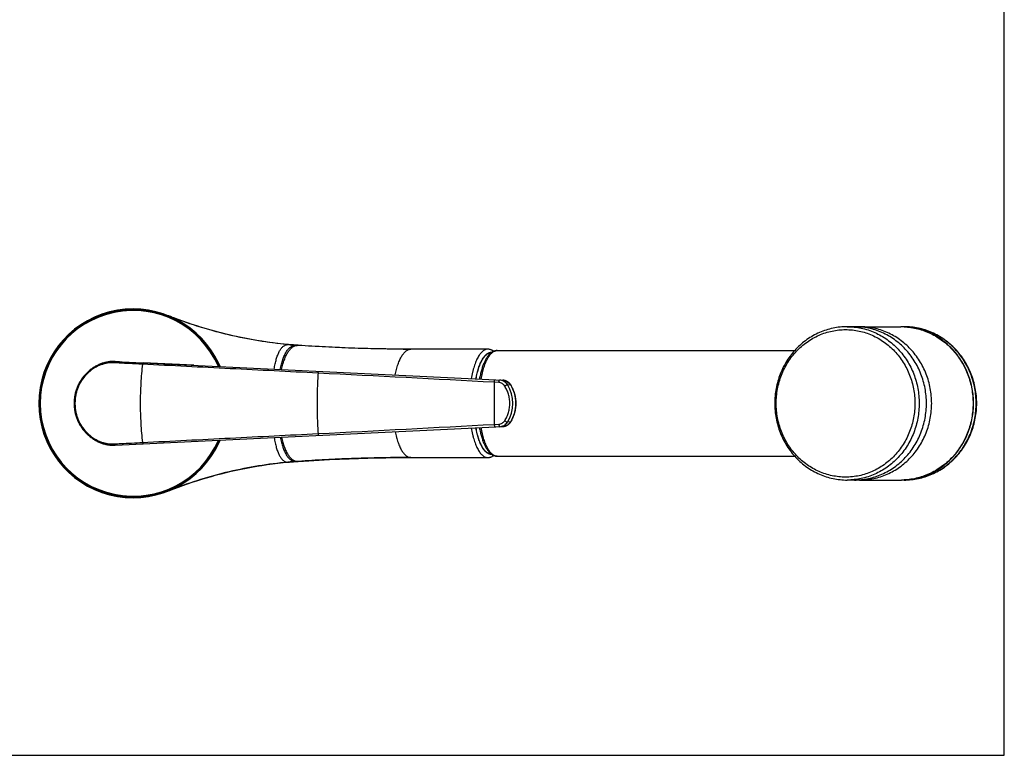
# Model space of a CAD drawing. Header units: millimetres. Extents: x 0 to 559, y 0 to 432.
# Tile 6 of 7: x 270 to 559, y 0 to 216. Entities that reach past the tile are written whole.
import ezdxf

# ---------------------------------------------------------------- set-up
doc = ezdxf.new("R2010")
doc.units = ezdxf.units.MM
doc.header["$LTSCALE"] = 30.734
doc.layers.get('0').update_dxf_attribs({"linetype": 'CONTINUOUS'})

msp = doc.modelspace()

# ---------------------------------------------------------------- linework, layer by layer
at = {"color": 7, "linetype": 'CONTINUOUS'}
for p, q in [((558.8, 0), (558.8, 431.8)), ((313.6, 128.95), (313.41, 129.02)), ((313.64, 128.93), (313.6, 128.95)), ((313.8, 128.87), (313.73, 128.89)), ((314.11, 128.74), (313.8, 128.87)), ((314.62, 128.54), (314.11, 128.74)), ((514.8, 125.79), (512.68, 125.79)), ((516.34, 125.79), (528.48, 125.79)), ((529.4, 125.79), (528.62, 125.79)), ((351.24, 120.35), (351.04, 120.36)), ((351.54, 120.33), (351.24, 120.35)), ((354.73, 120.12), (351.54, 120.33)), ((407.2, 119.19), (384.65, 119.19)), ((409.98, 118.79), (497.29, 118.79)), ((297.86, 115.58), (411.59, 110.1)), ((299.14, 115.52), (297.86, 115.58)), ((408.16, 118.1), (408.14, 118.1)), ((320.92, 114.47), (306.09, 115.19)), ((320.95, 114.47), (320.94, 114.47)), ((320.96, 114.47), (320.95, 114.47)), ((320.97, 114.47), (320.96, 114.47)), ((320.98, 114.47), (320.97, 114.47)), ((320.98, 114.47), (320.97, 114.47)), ((320.99, 114.47), (320.98, 114.47)), ((320.99, 114.47), (320.98, 114.47)), ((320.98, 114.47), (320.98, 114.47)), ((297.86, 91), (411.59, 96.49)), ((413.88, 97.8), (413.92, 97.86)), ((320.94, 92.12), (320.95, 92.12)), ((320.95, 92.12), (320.96, 92.12)), ((320.96, 92.12), (320.97, 92.12)), ((320.98, 92.12), (320.97, 92.12)), ((320.97, 92.12), (320.98, 92.12)), ((320.99, 92.12), (320.98, 92.12)), ((320.98, 92.12), (320.98, 92.12)), ((320.98, 92.12), (320.99, 92.12)), ((384.65, 87.39), (407.2, 87.39)), ((408.16, 88.48), (408.14, 88.48)), ((409.98, 87.79), (497.29, 87.79)), ((347.18, 85.89), (348.75, 86.04)), ((350.63, 86.19), (351.13, 86.23)), ((351.13, 86.23), (351.44, 86.25)), ((351.44, 86.25), (351.62, 86.27)), ((314.32, 77.93), (314.62, 78.04)), ((514.8, 80.79), (512.68, 80.79)), ((516.34, 80.79), (528.48, 80.79)), ((529.4, 80.79), (528.62, 80.79)), ((313.59, 77.64), (313.41, 77.57)), ((313.6, 77.64), (313.64, 77.66)), ((313.64, 77.66), (313.64, 77.66)), ((313.83, 77.73), (313.85, 77.74)), ((313.85, 77.74), (313.87, 77.75)), ((313.87, 77.75), (313.89, 77.76)), ((313.89, 77.76), (313.93, 77.77)), ((313.93, 77.77), (313.97, 77.79)), ((313.97, 77.79), (314.01, 77.81)), ((314.01, 77.81), (314.32, 77.93)), ((0, 0), (558.8, 0))]:
    msp.add_line(p, q, dxfattribs=at)
at = {"color": 9, "linetype": 'CONTINUOUS'}
for p, q in [((348.74, 120.54), (348.57, 120.56)), ((350.87, 120.37), (351.04, 120.36)), ((351.45, 120.33), (351.62, 120.32)), ((351.62, 120.32), (351.45, 120.33)), ((327.21, 116.6), (327.38, 116.7)), ((410.46, 109.39), (409.11, 109.47)), ((412.98, 108.8), (413.88, 108.74)), ((409.11, 97.12), (410.46, 97.19)), ((413.88, 97.85), (412.98, 97.79)), ((327.21, 89.99), (327.38, 89.89)), ((348.74, 86.05), (348.57, 86.03)), ((350.87, 86.22), (351.04, 86.22)), ((351.45, 86.26), (351.62, 86.27)), ((351.62, 86.27), (351.45, 86.26))]:
    msp.add_line(p, q, dxfattribs=at)
at = {"color": 7, "linetype": 'CONTINUOUS'}
for points in [[(348.75, 120.55), (347.18, 120.7), (345.61, 120.87), (344.04, 121.07), (342.49, 121.27), (340.95, 121.5), (339.41, 121.75), (337.89, 122.01), (336.37, 122.29), (334.87, 122.59), (333.37, 122.91), (331.89, 123.24), (330.42, 123.59), (328.96, 123.95), (327.51, 124.33), (326.07, 124.73), (324.65, 125.13), (323.24, 125.56), (321.84, 126), (320.46, 126.45), (319.09, 126.91), (317.73, 127.39), (316.39, 127.87), (315.06, 128.37), (314.62, 128.54)], [(351.04, 120.36), (350.63, 120.39), (350.22, 120.43), (349.82, 120.46), (349.44, 120.49), (349.08, 120.52), (348.75, 120.55)], [(384.65, 119.19), (382.26, 119.2), (379.8, 119.22), (377.28, 119.25), (374.69, 119.3), (372.04, 119.36), (369.32, 119.44), (366.54, 119.54), (363.69, 119.65), (360.77, 119.79), (357.78, 119.94), (354.73, 120.12)], [(408.98, 118.59), (408.9, 118.64), (408.77, 118.73), (408.63, 118.81), (408.49, 118.88), (408.36, 118.95), (408.22, 119), (408.09, 119.05), (407.95, 119.09), (407.82, 119.12), (407.68, 119.15), (407.55, 119.17), (407.41, 119.19), (407.28, 119.19), (407.2, 119.19)], [(297.86, 115.58), (297.62, 115.59), (297.37, 115.6), (297.11, 115.59), (296.86, 115.58), (296.61, 115.56), (296.35, 115.54), (296.1, 115.51), (295.85, 115.48), (295.59, 115.43), (295.34, 115.38), (295.09, 115.33), (294.84, 115.27), (294.59, 115.2), (294.34, 115.13), (294.09, 115.05), (293.84, 114.96), (293.6, 114.87), (293.35, 114.77), (293.11, 114.66), (292.87, 114.55), (292.63, 114.44), (292.39, 114.32), (292.15, 114.19), (291.92, 114.05), (291.69, 113.91), (291.46, 113.77), (291.23, 113.62), (291.01, 113.46), (290.79, 113.29), (290.57, 113.13), (290.35, 112.95), (290.14, 112.77), (289.93, 112.59), (289.73, 112.4), (289.53, 112.2), (289.33, 112), (289.13, 111.8), (288.94, 111.59), (288.76, 111.37), (288.58, 111.15), (288.4, 110.93), (288.23, 110.7), (288.06, 110.47), (287.9, 110.23), (287.75, 109.99), (287.6, 109.75), (287.45, 109.5), (287.31, 109.25), (287.18, 109), (287.05, 108.74), (286.93, 108.48), (286.82, 108.22), (286.71, 107.95), (286.6, 107.69), (286.51, 107.42), (286.41, 107.15), (286.33, 106.87), (286.25, 106.6), (286.18, 106.32), (286.11, 106.04), (286.06, 105.76), (286, 105.48), (285.96, 105.2), (285.92, 104.94)], [(413.92, 108.73), (413.88, 108.79), (413.83, 108.87), (413.77, 108.95), (413.71, 109.02), (413.65, 109.1), (413.58, 109.17), (413.52, 109.24), (413.45, 109.3), (413.38, 109.37), (413.31, 109.43), (413.23, 109.49), (413.15, 109.55), (413.08, 109.6), (413, 109.66), (412.92, 109.71), (412.83, 109.75), (412.75, 109.8), (412.66, 109.84), (412.58, 109.88), (412.49, 109.91), (412.4, 109.95), (412.31, 109.97), (412.22, 110), (412.13, 110.03), (412.04, 110.05), (411.94, 110.06), (411.85, 110.08), (411.76, 110.09), (411.66, 110.1), (411.59, 110.1)], [(413.92, 97.86), (414.04, 98.06), (414.17, 98.27), (414.29, 98.49), (414.4, 98.71), (414.51, 98.93), (414.61, 99.16), (414.71, 99.39), (414.8, 99.62), (414.89, 99.86), (414.97, 100.09), (415.04, 100.33), (415.11, 100.57), (415.17, 100.81), (415.23, 101.06), (415.28, 101.3), (415.33, 101.55), (415.37, 101.8), (415.4, 102.04), (415.43, 102.29), (415.45, 102.54), (415.46, 102.79), (415.47, 103.04), (415.48, 103.29), (415.47, 103.54), (415.46, 103.8), (415.45, 104.05), (415.43, 104.3), (415.4, 104.54), (415.37, 104.79), (415.33, 105.04), (415.28, 105.29), (415.23, 105.53), (415.17, 105.78), (415.11, 106.02), (415.04, 106.26), (414.97, 106.5), (414.89, 106.73), (414.8, 106.97), (414.71, 107.2), (414.61, 107.43), (414.51, 107.65), (414.4, 107.88), (414.28, 108.1), (414.16, 108.32), (414.04, 108.53), (413.92, 108.73)], [(285.92, 104.94), (285.89, 104.68), (285.86, 104.41), (285.84, 104.13), (285.83, 103.85), (285.82, 103.57), (285.81, 103.29), (285.82, 103.02), (285.83, 102.74), (285.84, 102.46), (285.86, 102.18), (285.89, 101.91), (285.92, 101.65)], [(285.92, 101.65), (285.96, 101.39), (286, 101.11), (286.05, 100.83), (286.11, 100.55), (286.18, 100.27), (286.25, 99.99), (286.33, 99.72), (286.41, 99.44), (286.5, 99.17), (286.6, 98.9), (286.71, 98.63), (286.81, 98.37), (286.93, 98.11), (287.05, 97.85), (287.18, 97.59), (287.31, 97.34), (287.45, 97.09), (287.6, 96.84), (287.75, 96.6), (287.9, 96.36), (288.06, 96.12), (288.23, 95.89), (288.4, 95.66), (288.58, 95.44), (288.76, 95.22), (288.94, 95), (289.13, 94.79), (289.33, 94.59), (289.52, 94.39), (289.73, 94.19), (289.93, 94), (290.14, 93.82), (290.35, 93.64), (290.57, 93.46), (290.79, 93.29), (291.01, 93.13), (291.23, 92.97), (291.46, 92.82), (291.69, 92.68), (291.92, 92.54), (292.15, 92.4), (292.39, 92.27), (292.63, 92.15), (292.87, 92.03), (293.11, 91.92), (293.35, 91.82), (293.6, 91.72), (293.84, 91.63), (294.09, 91.54), (294.34, 91.46), (294.59, 91.39), (294.84, 91.32), (295.09, 91.26), (295.34, 91.2), (295.59, 91.15), (295.84, 91.11), (296.1, 91.08), (296.35, 91.05), (296.6, 91.02), (296.86, 91.01), (297.11, 91), (297.37, 90.99), (297.62, 91), (297.86, 91)], [(411.59, 96.49), (411.66, 96.49), (411.76, 96.5), (411.85, 96.51), (411.94, 96.52), (412.04, 96.54), (412.13, 96.56), (412.22, 96.59), (412.31, 96.61), (412.4, 96.64), (412.49, 96.68), (412.58, 96.71), (412.66, 96.75), (412.75, 96.79), (412.83, 96.84), (412.92, 96.88), (413, 96.93), (413.08, 96.98), (413.16, 97.04), (413.23, 97.1), (413.31, 97.16), (413.38, 97.22), (413.45, 97.28), (413.52, 97.35), (413.58, 97.42), (413.65, 97.49), (413.71, 97.57), (413.77, 97.64), (413.83, 97.72), (413.88, 97.8)], [(351.62, 86.27), (354.73, 86.47), (357.78, 86.65), (360.77, 86.8), (363.69, 86.94), (366.54, 87.05), (369.32, 87.15), (372.04, 87.23), (374.69, 87.29), (377.28, 87.34), (379.8, 87.37), (382.26, 87.39), (384.65, 87.39)], [(407.2, 87.39), (407.28, 87.39), (407.41, 87.4), (407.55, 87.42), (407.68, 87.44), (407.82, 87.46), (407.95, 87.5), (408.09, 87.54), (408.22, 87.59), (408.36, 87.64), (408.49, 87.71), (408.63, 87.78), (408.77, 87.86), (408.9, 87.94), (408.98, 88)], [(314.62, 78.04), (315.09, 78.22), (316.42, 78.73), (317.77, 79.21), (319.12, 79.69), (320.49, 80.15), (321.88, 80.6), (323.28, 81.04), (324.69, 81.46), (326.11, 81.87), (327.54, 82.27), (328.99, 82.64), (330.45, 83.01), (331.92, 83.35), (333.4, 83.69), (334.89, 84), (336.39, 84.3), (337.9, 84.58), (339.42, 84.84), (340.96, 85.09), (342.5, 85.31), (344.05, 85.52), (345.61, 85.71), (347.18, 85.89)], [(348.75, 86.04), (349.08, 86.07), (349.44, 86.1), (349.82, 86.13), (350.22, 86.16), (350.63, 86.19)], [(313.72, 77.69), (313.8, 77.72), (313.81, 77.73)], [(313.81, 77.73), (313.82, 77.73), (313.83, 77.73)]]:
    msp.add_lwpolyline(points, dxfattribs=at)
for centre, radius, start, end in [((303.14, 103.29), 27.7, 28.9432, 331.0568), ((303.14, 103.29), 27.5, 23.1658, 336.8342), ((516.34, 105.92), 19.87, 90.0002, 92.2044), ((528.48, 105.92), 19.87, 89.6055, 90), ((528.62, 105.9), 19.89, 90, 90.1944), ((528.48, 105.92), 19.87, 87.358, 89.6053), ((410.69, 114.92), 4.07, 128.674, 129.0764), ((410.69, 91.66), 4.06, 230.9841, 231.3257), ((516.34, 100.67), 19.87, 267.791, 269.9998), ((528.48, 100.66), 19.87, 270, 270.3945), ((528.62, 100.69), 19.89, 269.7919, 270), ((528.48, 100.67), 19.87, 270.3947, 272.6419)]:
    msp.add_arc(centre, radius, start, end, dxfattribs=at)
at = {"color": 9, "linetype": 'CONTINUOUS'}
for centre, radius, start, end in [((303.14, 103.29), 27.37, 23.2907, 336.7093), ((303.14, 103.29), 27.26, 23.4071, 336.5929), ((528.62, 105.92), 19.87, 87.7511, 89.9998), ((348.56, 118.49), 2.07, 84.8266, 89.6182), ((359.97, 244.92), 124.88, 264.8422, 265.8208), ((360.17, 247.73), 127.7, 265.8248, 266.086), ((384.65, 615.72), 496.53, 269.7428, 270.0002), ((298.26, 100.55), 33.3, 24.0119, 29.0135), ((-775.41, -22054.64), 22195.74, 86.940836, 87.074433), ((411.46, 107.34), 2.77, 85.3361, 87.2403), ((411.46, 107.34), 2.77, 84.6754, 85.3364), ((411.46, 107.33), 2.77, 82.757, 84.6754), ((4533.99, 103.29), 4124.88, 179.91426, 180.08574), ((404.37, 103.29), 10.21, 327.3741, 32.6259), ((405.41, 103.42), 10, 31.9174, 32.1114), ((298.79, 103.29), 12.72, 172.766, 187.234), ((-775.4, 22261), 22195.51, 272.925566, 273.059164), ((411.46, 99.25), 2.77, 272.7597, 274.6802), ((411.46, 99.25), 2.77, 274.6799, 275.329), ((411.46, 99.25), 2.77, 275.329, 277.2454), ((405.41, 103.17), 10, 327.8886, 328.0825), ((298.26, 106.04), 33.3, 330.9865, 335.9881), ((384.65, -409.13), 496.53, 89.9998, 90.2572), ((348.56, 88.1), 2.07, 270.3818, 275.1734), ((359.97, -38.33), 124.88, 94.1792, 95.1578), ((360.17, -41.14), 127.7, 93.914, 94.1752), ((528.62, 100.67), 19.87, 270.0002, 272.2489)]:
    msp.add_arc(centre, radius, start, end, dxfattribs=at)
for points, knots in [([(348.57, 120.56), (345.67, 120.82), (339.89, 121.56), (331.31, 123.27), (322.86, 125.57), (317.35, 127.49), (314.62, 128.54)], [0, 0, 0, 0, 0.249738, 0.499447, 0.749427, 1, 1, 1, 1]), ([(512.21, 81.64), (511.55, 81.64), (510.22, 81.71), (508.24, 82.03), (506.3, 82.54), (504.41, 83.26), (502.6, 84.17), (500.89, 85.27), (499.28, 86.54), (497.8, 87.97), (496.46, 89.54), (495.27, 91.25), (494.24, 93.08), (493.39, 95), (492.71, 97), (492.23, 99.07), (491.94, 101.17), (491.84, 103.29), (491.94, 105.42), (492.23, 107.52), (492.71, 109.59), (493.39, 111.59), (494.24, 113.51), (495.27, 115.34), (496.46, 117.05), (497.8, 118.62), (499.28, 120.05), (500.89, 121.32), (502.6, 122.42), (504.41, 123.33), (506.3, 124.04), (508.24, 124.56), (510.22, 124.87), (511.55, 124.94), (512.21, 124.94)], [0, 0, 0, 0, 0.030276, 0.06059, 0.090979, 0.121477, 0.152113, 0.182909, 0.213883, 0.245046, 0.276398, 0.307936, 0.339648, 0.371516, 0.403515, 0.435617, 0.467791, 0.5, 0.532209, 0.564383, 0.596485, 0.628484, 0.660352, 0.692064, 0.723602, 0.754954, 0.786117, 0.817091, 0.847887, 0.878523, 0.909021, 0.93941, 0.969724, 1, 1, 1, 1]), ([(512.21, 124.94), (512.88, 124.94), (514.21, 124.87), (516.19, 124.56), (518.13, 124.04), (520.02, 123.33), (521.82, 122.42), (523.54, 121.32), (525.15, 120.05), (526.63, 118.62), (527.97, 117.05), (529.16, 115.34), (530.19, 113.51), (531.04, 111.59), (531.71, 109.59), (532.2, 107.52), (532.49, 105.42), (532.59, 103.29), (532.49, 101.17), (532.2, 99.07), (531.71, 97), (531.04, 95), (530.19, 93.08), (529.16, 91.25), (527.97, 89.54), (526.63, 87.97), (525.15, 86.54), (523.54, 85.27), (521.82, 84.17), (520.02, 83.26), (518.13, 82.54), (516.19, 82.03), (514.21, 81.71), (512.88, 81.64), (512.21, 81.64)], [0, 0, 0, 0, 0.030276, 0.06059, 0.090979, 0.121477, 0.152113, 0.182909, 0.213883, 0.245046, 0.276398, 0.307936, 0.339648, 0.371516, 0.403515, 0.435617, 0.467791, 0.5, 0.532209, 0.564383, 0.596485, 0.628484, 0.660352, 0.692064, 0.723602, 0.754954, 0.786117, 0.817091, 0.847887, 0.878523, 0.909021, 0.93941, 0.969724, 1, 1, 1, 1]), ([(512.68, 125.79), (513.37, 125.79), (514.75, 125.72), (516.81, 125.4), (518.83, 124.86), (520.79, 124.11), (522.66, 123.17), (524.45, 122.03), (526.12, 120.71), (527.66, 119.22), (529.05, 117.59), (530.29, 115.81), (531.36, 113.91), (532.24, 111.91), (532.94, 109.83), (533.45, 107.69), (533.75, 105.5), (533.85, 103.29), (533.75, 101.09), (533.45, 98.9), (532.94, 96.76), (532.24, 94.67), (531.36, 92.68), (530.29, 90.78), (529.05, 89), (527.66, 87.36), (526.12, 85.88), (524.45, 84.56), (522.66, 83.42), (520.79, 82.48), (518.83, 81.73), (516.81, 81.19), (514.75, 80.87), (513.37, 80.79), (512.68, 80.79)], [0, 0, 0, 0, 0.030276, 0.06059, 0.090979, 0.121477, 0.152113, 0.182909, 0.213883, 0.245046, 0.276398, 0.307936, 0.339648, 0.371516, 0.403515, 0.435617, 0.467791, 0.5, 0.532209, 0.564383, 0.596485, 0.628484, 0.660352, 0.692064, 0.723602, 0.754954, 0.786117, 0.817091, 0.847887, 0.878523, 0.909021, 0.93941, 0.969724, 1, 1, 1, 1]), ([(529.4, 80.79), (530.09, 80.79), (531.48, 80.87), (533.54, 81.19), (535.55, 81.73), (537.51, 82.48), (539.39, 83.42), (541.17, 84.56), (542.84, 85.88), (544.38, 87.36), (545.78, 89), (547.01, 90.78), (548.08, 92.68), (548.97, 94.67), (549.67, 96.76), (550.17, 98.9), (550.48, 101.09), (550.58, 103.29), (550.48, 105.5), (550.17, 107.69), (549.67, 109.83), (548.97, 111.91), (548.08, 113.91), (547.01, 115.81), (545.78, 117.59), (544.38, 119.22), (542.84, 120.71), (541.17, 122.03), (539.39, 123.17), (537.51, 124.11), (535.55, 124.86), (533.54, 125.4), (531.48, 125.72), (530.09, 125.79), (529.4, 125.79)], [0, 0, 0, 0, 0.030276, 0.06059, 0.090979, 0.121477, 0.152113, 0.182909, 0.213883, 0.245046, 0.276398, 0.307936, 0.339648, 0.371516, 0.403515, 0.435617, 0.467791, 0.5, 0.532209, 0.564383, 0.596485, 0.628484, 0.660352, 0.692064, 0.723602, 0.754954, 0.786117, 0.817091, 0.847887, 0.878523, 0.909021, 0.93941, 0.969724, 1, 1, 1, 1]), ([(529.4, 80.81), (530.08, 80.84), (531.43, 80.96), (533.42, 81.35), (535.38, 81.94), (537.27, 82.72), (539.08, 83.7), (540.79, 84.85), (542.4, 86.18), (543.87, 87.66), (545.21, 89.29), (546.39, 91.04), (547.41, 92.91), (548.26, 94.87), (548.93, 96.9), (549.41, 99), (549.7, 101.14), (549.8, 103.29), (549.7, 105.45), (549.41, 107.59), (548.93, 109.68), (548.26, 111.72), (547.41, 113.68), (546.39, 115.55), (545.21, 117.3), (543.87, 118.93), (542.4, 120.41), (540.79, 121.73), (539.08, 122.89), (537.27, 123.86), (535.38, 124.65), (533.42, 125.24), (531.43, 125.63), (530.08, 125.75), (529.4, 125.78)], [0, 0, 0, 0, 0.030263, 0.060576, 0.090973, 0.121485, 0.152139, 0.182955, 0.213947, 0.245124, 0.276486, 0.308028, 0.339737, 0.371596, 0.403581, 0.435664, 0.467815, 0.5, 0.532185, 0.564336, 0.596419, 0.628404, 0.660263, 0.691972, 0.723514, 0.754876, 0.786053, 0.817045, 0.847861, 0.878515, 0.909027, 0.939424, 0.969737, 1, 1, 1, 1]), ([(344.54, 113.33), (344.62, 113.85), (344.76, 114.6), (344.98, 115.56), (345.21, 116.42), (345.47, 117.23), (345.77, 117.97), (346, 118.46), (346.25, 118.92), (346.52, 119.32), (346.8, 119.68), (347.11, 119.98), (347.44, 120.23), (347.79, 120.42), (348.17, 120.53), (348.44, 120.56), (348.57, 120.56)], [0, 0, 0, 0, 0.176636, 0.25837, 0.335927, 0.478911, 0.544591, 0.606507, 0.664745, 0.719468, 0.770901, 0.819373, 0.86546, 0.910017, 0.954285, 1, 1, 1, 1]), ([(346.29, 113.25), (346.4, 113.76), (346.62, 114.73), (347.02, 116.09), (347.42, 117.12), (347.77, 117.84), (348.04, 118.33), (348.33, 118.77), (348.64, 119.17), (348.96, 119.52), (349.3, 119.81), (349.66, 120.05), (350.04, 120.23), (350.45, 120.34), (350.73, 120.37), (350.87, 120.37)], [0, 0, 0, 0, 0.173236, 0.330114, 0.471502, 0.536678, 0.598319, 0.65656, 0.711611, 0.763731, 0.813267, 0.860757, 0.906947, 0.952882, 1, 1, 1, 1]), ([(346.73, 113.23), (346.84, 113.74), (347.07, 114.71), (347.5, 116.07), (347.91, 117.09), (348.28, 117.82), (348.56, 118.3), (348.86, 118.74), (349.17, 119.14), (349.5, 119.48), (349.85, 119.77), (350.22, 120.01), (350.61, 120.19), (351.02, 120.3), (351.31, 120.33), (351.45, 120.33)], [0, 0, 0, 0, 0.172425, 0.328758, 0.469811, 0.534896, 0.596502, 0.654774, 0.709928, 0.762227, 0.812019, 0.859825, 0.906362, 0.952631, 1, 1, 1, 1]), ([(382.42, 119.2), (379.89, 119.21), (374.84, 119.27), (368.52, 119.45), (363.43, 119.65), (358.21, 119.9), (354.27, 120.14), (351.62, 120.32)], [0, 0, 0, 0, 0.24612, 0.491532, 0.615523, 0.741189, 1, 1, 1, 1]), ([(380.02, 111.62), (380.14, 112.18), (380.39, 113.24), (380.78, 114.51), (381.13, 115.44), (381.4, 116.06), (381.69, 116.64), (381.98, 117.16), (382.29, 117.63), (382.61, 118.04), (382.93, 118.39), (383.27, 118.68), (383.6, 118.91), (383.95, 119.07), (384.3, 119.17), (384.53, 119.19), (384.65, 119.19)], [0, 0, 0, 0, 0.181078, 0.34749, 0.424591, 0.497404, 0.56582, 0.629764, 0.689204, 0.744175, 0.794828, 0.841492, 0.884629, 0.92486, 0.962989, 1, 1, 1, 1]), ([(407.2, 119.19), (407.08, 119.19), (406.82, 119.17), (406.45, 119.05), (406.08, 118.86), (405.71, 118.6), (405.36, 118.26), (405.01, 117.86), (404.68, 117.39), (404.35, 116.85), (404.04, 116.25), (403.75, 115.59), (403.47, 114.87), (403.21, 114.1), (402.96, 113.27), (402.66, 112.09), (402.47, 111.17), (402.36, 110.55)], [0, 0, 0, 0, 0.035691, 0.072624, 0.111877, 0.154306, 0.200555, 0.251089, 0.306195, 0.365965, 0.430393, 0.499411, 0.572905, 0.650731, 0.732662, 0.818401, 1, 1, 1, 1]), ([(405.27, 110.41), (405.37, 111.01), (405.55, 111.9), (405.85, 113.05), (406.09, 113.85), (406.34, 114.6), (406.61, 115.3), (406.9, 115.94), (407.2, 116.52), (407.52, 117.04), (407.84, 117.5), (408.18, 117.89), (408.53, 118.22), (408.88, 118.47), (409.24, 118.66), (409.61, 118.77), (409.85, 118.79), (409.98, 118.79)], [0, 0, 0, 0, 0.181599, 0.267299, 0.349186, 0.426994, 0.500495, 0.569509, 0.633908, 0.693632, 0.748706, 0.799258, 0.845549, 0.888014, 0.927293, 0.964259, 1, 1, 1, 1]), ([(297.51, 115.2), (297.53, 115.25), (297.57, 115.35), (297.64, 115.47), (297.71, 115.53), (297.75, 115.56), (297.81, 115.58), (297.84, 115.58), (297.86, 115.58)], [0, 0, 0, 0, 0.319411, 0.591253, 0.708157, 0.813308, 0.909233, 1, 1, 1, 1]), ([(408.27, 118.19), (408.15, 118.2), (407.92, 118.19), (407.56, 118.11), (407.22, 117.96), (406.87, 117.74), (406.54, 117.45), (406.21, 117.1), (405.9, 116.68), (405.59, 116.2), (405.3, 115.67), (405.02, 115.07), (404.75, 114.43), (404.5, 113.73), (404.26, 112.98), (403.97, 111.9), (403.79, 111.06), (403.68, 110.48)], [0, 0, 0, 0, 0.036391, 0.073598, 0.112784, 0.154906, 0.200697, 0.250696, 0.305268, 0.364569, 0.428623, 0.497387, 0.570765, 0.648627, 0.730783, 0.816947, 1, 1, 1, 1]), ([(297.51, 115.2), (297.19, 115.21), (296.55, 115.21), (295.58, 115.11), (294.61, 114.9), (293.32, 114.49), (291.76, 113.73), (290.06, 112.46), (288.6, 110.89), (287.61, 109.37), (286.99, 108.06), (286.62, 107.03), (286.34, 105.98), (286.21, 105.26), (286.16, 104.9)], [0, 0, 0, 0, 0.057233, 0.115288, 0.174283, 0.23427, 0.356955, 0.48278, 0.61072, 0.739882, 0.804789, 0.8698, 0.93488, 1, 1, 1, 1]), ([(305.88, 114.77), (305.16, 114.81), (302.37, 114.95), (299.58, 115.09), (297.51, 115.2)], [0, 0, 0, 0, 0.258499, 1, 1, 1, 1]), ([(305.88, 114.77), (305.78, 113.86), (305.59, 112), (305.39, 109.16), (305.26, 106.25), (305.22, 103.29), (305.26, 100.34), (305.39, 97.43), (305.59, 94.59), (305.78, 92.73), (305.88, 91.82)], [0, 0, 0, 0, 0.119549, 0.243746, 0.371082, 0.5, 0.628918, 0.756254, 0.880451, 1, 1, 1, 1]), ([(305.88, 114.77), (305.89, 114.8), (305.9, 114.86), (305.92, 114.94), (305.95, 115.01), (305.97, 115.07), (306, 115.12), (306.03, 115.16), (306.06, 115.18), (306.08, 115.19), (306.09, 115.19)], [0, 0, 0, 0, 0.189845, 0.364476, 0.521068, 0.65738, 0.772037, 0.865013, 0.938703, 1, 1, 1, 1]), ([(357.43, 112.17), (348.83, 112.6), (331.65, 113.47), (314.47, 114.33), (305.88, 114.77)], [0, 0, 0, 0, 0.500403, 1, 1, 1, 1]), ([(357.43, 112.17), (357.44, 112.21), (357.45, 112.28), (357.47, 112.38), (357.49, 112.47), (357.52, 112.55), (357.55, 112.62), (357.57, 112.66), (357.6, 112.68), (357.61, 112.69), (357.63, 112.7), (357.64, 112.7), (357.65, 112.7)], [0, 0, 0, 0, 0.189017, 0.365294, 0.524786, 0.664078, 0.780664, 0.873452, 0.911334, 0.944217, 0.973204, 1, 1, 1, 1]), ([(357.43, 112.17), (357.32, 110.71), (357.17, 107.75), (357.09, 103.29), (357.17, 98.84), (357.32, 95.88), (357.43, 94.42)], [0, 0, 0, 0, 0.247503, 0.5, 0.752497, 1, 1, 1, 1]), ([(409.11, 109.47), (409.12, 109.52), (409.12, 109.61), (409.14, 109.75), (409.16, 109.88), (409.19, 109.99), (409.23, 110.08), (409.26, 110.14), (409.29, 110.18), (409.31, 110.2), (409.33, 110.21), (409.34, 110.21), (409.35, 110.21)], [0, 0, 0, 0, 0.181017, 0.355723, 0.517896, 0.66194, 0.783265, 0.87886, 0.91688, 0.948851, 0.97588, 1, 1, 1, 1]), ([(410.46, 109.39), (410.46, 109.44), (410.47, 109.54), (410.49, 109.68), (410.51, 109.81), (410.54, 109.92), (410.57, 110.02), (410.61, 110.08), (410.63, 110.12), (410.65, 110.13), (410.67, 110.14), (410.69, 110.15), (410.69, 110.15)], [0, 0, 0, 0, 0.18075, 0.355412, 0.517691, 0.661912, 0.783412, 0.879107, 0.917127, 0.949057, 0.975998, 1, 1, 1, 1]), ([(412.98, 108.8), (412.85, 108.99), (412.56, 109.36), (412, 109.78), (411.37, 110.06), (410.92, 110.13), (410.69, 110.15)], [0, 0, 0, 0, 0.253058, 0.503835, 0.752566, 1, 1, 1, 1]), ([(411.81, 110.08), (412.02, 110.06), (412.43, 109.96), (413, 109.67), (413.5, 109.26), (413.76, 108.92), (413.88, 108.74)], [0, 0, 0, 0, 0.247346, 0.496161, 0.746986, 1, 1, 1, 1]), ([(412.19, 108.38), (412.09, 108.53), (411.87, 108.8), (411.45, 109.11), (410.97, 109.33), (410.63, 109.39), (410.46, 109.39)], [0, 0, 0, 0, 0.252864, 0.503635, 0.752465, 1, 1, 1, 1]), ([(412.19, 108.38), (412.26, 108.43), (412.38, 108.51), (412.54, 108.6), (412.66, 108.67), (412.76, 108.72), (412.85, 108.76), (412.91, 108.78), (412.95, 108.8), (412.97, 108.8), (412.98, 108.8)], [0, 0, 0, 0, 0.319826, 0.47524, 0.620042, 0.748998, 0.857527, 0.941952, 0.974343, 1, 1, 1, 1]), ([(412.19, 98.21), (412.43, 98.58), (412.86, 99.37), (413.33, 100.63), (413.62, 101.95), (413.72, 103.29), (413.62, 104.64), (413.33, 105.96), (412.86, 107.22), (412.43, 108), (412.19, 108.38)], [0, 0, 0, 0, 0.124524, 0.249468, 0.374672, 0.5, 0.625328, 0.750532, 0.875476, 1, 1, 1, 1]), ([(413.92, 108.73), (413.92, 108.73), (413.92, 108.73), (413.9, 108.74), (413.89, 108.74), (413.88, 108.74), (413.88, 108.74)], [0, 0, 0, 0, 0.183603, 0.399488, 0.668224, 1, 1, 1, 1]), ([(413.89, 108.71), (414.14, 108.31), (414.59, 107.47), (415.07, 106.12), (415.37, 104.72), (415.47, 103.29), (415.37, 101.86), (415.07, 100.46), (414.59, 99.12), (414.14, 98.28), (413.89, 97.88)], [0, 0, 0, 0, 0.124455, 0.249355, 0.374588, 0.5, 0.625412, 0.750645, 0.875545, 1, 1, 1, 1]), ([(286.16, 104.9), (286.15, 104.9), (286.11, 104.9), (286.06, 104.91), (286.02, 104.92), (285.99, 104.92), (285.96, 104.93), (285.95, 104.93), (285.94, 104.93), (285.93, 104.93), (285.92, 104.94), (285.92, 104.94), (285.92, 104.94), (285.92, 104.94)], [0, 0, 0, 0, 0.223221, 0.421898, 0.593867, 0.737249, 0.850492, 0.895419, 0.932386, 0.961307, 0.982128, 0.994877, 1, 1, 1, 1]), ([(286.16, 101.69), (286.15, 101.69), (286.11, 101.68), (286.06, 101.68), (286.02, 101.67), (285.99, 101.66), (285.96, 101.66), (285.95, 101.66), (285.94, 101.65), (285.93, 101.65), (285.92, 101.65), (285.92, 101.65), (285.92, 101.65), (285.92, 101.65)], [0, 0, 0, 0, 0.223223, 0.4219, 0.59387, 0.737252, 0.850494, 0.895421, 0.932388, 0.961309, 0.98213, 0.994878, 1, 1, 1, 1]), ([(286.16, 101.69), (286.21, 101.33), (286.34, 100.61), (286.62, 99.56), (286.99, 98.53), (287.61, 97.22), (288.6, 95.7), (290.06, 94.13), (291.76, 92.86), (293.32, 92.1), (294.61, 91.69), (295.58, 91.48), (296.55, 91.38), (297.19, 91.38), (297.51, 91.39)], [0, 0, 0, 0, 0.06512, 0.1302, 0.195211, 0.260118, 0.38928, 0.51722, 0.643045, 0.76573, 0.825717, 0.884712, 0.942767, 1, 1, 1, 1]), ([(402.36, 96.04), (402.47, 95.41), (402.66, 94.5), (402.96, 93.31), (403.21, 92.49), (403.47, 91.72), (403.75, 91), (404.04, 90.34), (404.35, 89.74), (404.68, 89.2), (405.01, 88.73), (405.36, 88.32), (405.71, 87.99), (406.08, 87.73), (406.45, 87.54), (406.82, 87.42), (407.08, 87.39), (407.2, 87.39)], [0, 0, 0, 0, 0.181599, 0.267338, 0.349269, 0.427095, 0.500589, 0.569607, 0.634035, 0.693805, 0.748911, 0.799445, 0.845694, 0.888123, 0.927376, 0.964309, 1, 1, 1, 1]), ([(403.68, 96.1), (403.79, 95.53), (403.97, 94.69), (404.26, 93.61), (404.5, 92.86), (404.75, 92.16), (405.02, 91.51), (405.3, 90.92), (405.59, 90.38), (405.9, 89.91), (406.21, 89.49), (406.54, 89.14), (406.87, 88.85), (407.22, 88.63), (407.56, 88.48), (407.92, 88.4), (408.15, 88.39), (408.27, 88.4)], [0, 0, 0, 0, 0.183052, 0.269215, 0.351371, 0.429232, 0.502611, 0.571374, 0.635429, 0.69473, 0.749303, 0.799302, 0.845093, 0.887216, 0.926403, 0.96361, 1, 1, 1, 1]), ([(409.98, 87.79), (409.85, 87.79), (409.61, 87.82), (409.24, 87.93), (408.88, 88.12), (408.53, 88.37), (408.18, 88.7), (407.84, 89.09), (407.52, 89.54), (407.2, 90.07), (406.9, 90.65), (406.61, 91.29), (406.34, 91.99), (406.09, 92.74), (405.85, 93.54), (405.55, 94.68), (405.37, 95.57), (405.27, 96.18)], [0, 0, 0, 0, 0.035741, 0.072706, 0.111985, 0.15445, 0.200742, 0.251294, 0.306367, 0.366092, 0.430491, 0.499505, 0.573006, 0.650814, 0.732701, 0.818401, 1, 1, 1, 1]), ([(409.11, 97.12), (409.12, 97.07), (409.12, 96.98), (409.14, 96.84), (409.16, 96.71), (409.19, 96.6), (409.23, 96.5), (409.26, 96.44), (409.29, 96.41), (409.31, 96.39), (409.33, 96.38), (409.34, 96.38), (409.35, 96.38)], [0, 0, 0, 0, 0.181017, 0.355724, 0.517897, 0.661941, 0.783266, 0.878861, 0.91688, 0.948852, 0.97588, 1, 1, 1, 1]), ([(410.46, 97.19), (410.63, 97.2), (410.97, 97.26), (411.45, 97.47), (411.87, 97.79), (412.09, 98.06), (412.19, 98.21)], [0, 0, 0, 0, 0.247535, 0.496365, 0.747136, 1, 1, 1, 1]), ([(410.46, 97.19), (410.46, 97.14), (410.47, 97.05), (410.49, 96.91), (410.51, 96.78), (410.54, 96.66), (410.57, 96.57), (410.61, 96.51), (410.63, 96.47), (410.65, 96.45), (410.67, 96.44), (410.69, 96.44), (410.69, 96.44)], [0, 0, 0, 0, 0.180753, 0.355417, 0.517695, 0.661915, 0.783413, 0.879107, 0.917126, 0.949056, 0.975998, 1, 1, 1, 1]), ([(410.69, 96.44), (410.92, 96.45), (411.37, 96.53), (412, 96.81), (412.56, 97.23), (412.85, 97.59), (412.98, 97.79)], [0, 0, 0, 0, 0.247434, 0.496165, 0.746942, 1, 1, 1, 1]), ([(413.88, 97.85), (413.76, 97.67), (413.5, 97.33), (413, 96.92), (412.43, 96.63), (412.02, 96.53), (411.81, 96.5)], [0, 0, 0, 0, 0.253014, 0.503838, 0.752654, 1, 1, 1, 1]), ([(412.19, 98.21), (412.26, 98.16), (412.38, 98.08), (412.54, 97.98), (412.66, 97.92), (412.76, 97.87), (412.85, 97.83), (412.91, 97.8), (412.95, 97.79), (412.97, 97.79), (412.98, 97.79)], [0, 0, 0, 0, 0.319823, 0.475237, 0.620039, 0.748996, 0.857526, 0.941952, 0.974342, 1, 1, 1, 1]), ([(413.92, 97.86), (413.92, 97.86), (413.92, 97.85), (413.9, 97.85), (413.89, 97.85), (413.88, 97.85), (413.88, 97.85)], [0, 0, 0, 0, 0.183603, 0.399488, 0.668224, 1, 1, 1, 1]), ([(305.88, 91.82), (314.47, 92.26), (331.65, 93.12), (348.83, 93.98), (357.43, 94.42)], [0, 0, 0, 0, 0.499597, 1, 1, 1, 1]), ([(344.54, 93.25), (344.62, 92.74), (344.76, 91.99), (344.98, 91.02), (345.21, 90.16), (345.47, 89.36), (345.77, 88.62), (346, 88.12), (346.25, 87.67), (346.52, 87.27), (346.8, 86.91), (347.11, 86.61), (347.44, 86.36), (347.79, 86.17), (348.17, 86.05), (348.44, 86.03), (348.57, 86.03)], [0, 0, 0, 0, 0.176636, 0.258371, 0.335928, 0.478912, 0.544591, 0.606508, 0.664746, 0.719469, 0.770902, 0.819374, 0.86546, 0.910017, 0.954285, 1, 1, 1, 1]), ([(346.29, 93.34), (346.4, 92.83), (346.62, 91.86), (347.02, 90.49), (347.42, 89.47), (347.77, 88.74), (348.04, 88.26), (348.33, 87.81), (348.64, 87.42), (348.96, 87.07), (349.3, 86.78), (349.66, 86.54), (350.04, 86.36), (350.45, 86.24), (350.73, 86.22), (350.87, 86.22)], [0, 0, 0, 0, 0.173236, 0.330115, 0.471502, 0.536678, 0.598319, 0.656561, 0.711611, 0.763731, 0.813268, 0.860758, 0.906947, 0.952882, 1, 1, 1, 1]), ([(346.73, 93.36), (346.84, 92.85), (347.07, 91.88), (347.5, 90.52), (347.91, 89.49), (348.28, 88.77), (348.56, 88.28), (348.86, 87.84), (349.17, 87.45), (349.5, 87.11), (349.85, 86.81), (350.22, 86.58), (350.61, 86.4), (351.02, 86.29), (351.31, 86.26), (351.45, 86.26)], [0, 0, 0, 0, 0.172426, 0.328759, 0.469812, 0.534897, 0.596503, 0.654775, 0.709929, 0.762228, 0.812019, 0.859825, 0.906362, 0.952631, 1, 1, 1, 1]), ([(357.43, 94.42), (357.44, 94.38), (357.45, 94.31), (357.47, 94.21), (357.49, 94.11), (357.52, 94.03), (357.55, 93.97), (357.57, 93.93), (357.6, 93.91), (357.61, 93.89), (357.63, 93.89), (357.64, 93.89), (357.65, 93.89)], [0, 0, 0, 0, 0.189017, 0.365294, 0.524786, 0.664078, 0.780664, 0.873452, 0.911334, 0.944217, 0.973204, 1, 1, 1, 1]), ([(380.02, 94.96), (380.14, 94.41), (380.39, 93.35), (380.78, 92.08), (381.13, 91.15), (381.4, 90.52), (381.69, 89.95), (381.98, 89.42), (382.29, 88.96), (382.61, 88.55), (382.93, 88.2), (383.27, 87.91), (383.6, 87.68), (383.95, 87.52), (384.3, 87.42), (384.53, 87.39), (384.65, 87.39)], [0, 0, 0, 0, 0.181078, 0.34749, 0.424591, 0.497404, 0.56582, 0.629764, 0.689204, 0.744175, 0.794829, 0.841492, 0.884629, 0.92486, 0.962989, 1, 1, 1, 1]), ([(297.51, 91.39), (298.19, 91.43), (300.98, 91.57), (303.77, 91.71), (305.88, 91.82)], [0, 0, 0, 0, 0.240665, 1, 1, 1, 1]), ([(297.51, 91.39), (297.53, 91.34), (297.57, 91.23), (297.64, 91.12), (297.71, 91.06), (297.75, 91.03), (297.81, 91.01), (297.84, 91), (297.86, 91)], [0, 0, 0, 0, 0.319411, 0.591253, 0.708157, 0.813308, 0.909233, 1, 1, 1, 1]), ([(305.88, 91.82), (305.89, 91.79), (305.9, 91.73), (305.92, 91.65), (305.95, 91.58), (305.97, 91.51), (306, 91.46), (306.03, 91.43), (306.06, 91.41), (306.08, 91.4), (306.09, 91.4)], [0, 0, 0, 0, 0.189845, 0.364477, 0.521068, 0.65738, 0.772038, 0.865013, 0.938703, 1, 1, 1, 1]), ([(382.42, 87.39), (379.89, 87.38), (374.84, 87.32), (368.52, 87.14), (363.43, 86.94), (358.21, 86.69), (354.27, 86.45), (351.62, 86.27)], [0, 0, 0, 0, 0.24612, 0.491532, 0.615523, 0.741189, 1, 1, 1, 1]), ([(348.57, 86.03), (345.67, 85.76), (339.89, 85.03), (331.31, 83.32), (322.86, 81.02), (317.35, 79.1), (314.62, 78.04)], [0, 0, 0, 0, 0.249738, 0.499447, 0.749427, 1, 1, 1, 1])]:
    msp.add_open_spline(points, degree=3, knots=knots, dxfattribs=at)
at = {"color": 7, "linetype": 'CONTINUOUS'}
for points, knots in [([(512.68, 125.79), (511.98, 125.79), (510.59, 125.72), (508.52, 125.39), (506.49, 124.85), (504.52, 124.11), (502.63, 123.16), (500.84, 122.02), (499.16, 120.7), (497.62, 119.21), (496.22, 117.57), (494.98, 115.79), (493.91, 113.9), (493.02, 111.9), (492.32, 109.82), (491.82, 107.68), (491.51, 105.5), (491.41, 103.29), (491.51, 101.09), (491.82, 98.91), (492.32, 96.77), (493.02, 94.69), (493.91, 92.69), (494.98, 90.8), (496.22, 89.02), (497.62, 87.38), (499.16, 85.89), (500.84, 84.57), (502.63, 83.43), (504.52, 82.48), (506.49, 81.73), (508.52, 81.19), (510.59, 80.87), (511.98, 80.79), (512.68, 80.79)], [0, 0, 0, 0, 0.030412, 0.060857, 0.091365, 0.121966, 0.152685, 0.183541, 0.21455, 0.24572, 0.277055, 0.308551, 0.340198, 0.371981, 0.403879, 0.435867, 0.467918, 0.5, 0.532082, 0.564133, 0.596121, 0.628019, 0.659802, 0.691449, 0.722945, 0.75428, 0.785451, 0.816459, 0.847315, 0.878034, 0.908635, 0.939143, 0.969588, 1, 1, 1, 1]), ([(514.8, 80.79), (515.5, 80.79), (516.88, 80.87), (518.94, 81.19), (520.95, 81.73), (522.91, 82.48), (524.79, 83.42), (526.57, 84.56), (528.24, 85.88), (529.78, 87.36), (531.18, 89), (532.42, 90.78), (533.48, 92.68), (534.37, 94.67), (535.07, 96.76), (535.57, 98.9), (535.88, 101.09), (535.98, 103.29), (535.88, 105.5), (535.57, 107.69), (535.07, 109.83), (534.37, 111.91), (533.48, 113.91), (532.42, 115.81), (531.18, 117.59), (529.78, 119.22), (528.24, 120.71), (526.57, 122.03), (524.79, 123.17), (522.91, 124.11), (520.95, 124.86), (518.94, 125.4), (516.88, 125.72), (515.5, 125.79), (514.8, 125.79)], [0, 0, 0, 0, 0.030276, 0.06059, 0.090979, 0.121477, 0.152113, 0.182909, 0.213883, 0.245046, 0.276398, 0.307936, 0.339648, 0.371516, 0.403515, 0.435617, 0.467791, 0.5, 0.532209, 0.564383, 0.596485, 0.628484, 0.660352, 0.692064, 0.723602, 0.754954, 0.786117, 0.817091, 0.847887, 0.878523, 0.909021, 0.93941, 0.969724, 1, 1, 1, 1]), ([(516.34, 80.79), (517.03, 80.79), (518.42, 80.87), (520.48, 81.19), (522.49, 81.73), (524.45, 82.48), (526.33, 83.42), (528.11, 84.56), (529.78, 85.88), (531.32, 87.36), (532.72, 89), (533.95, 90.78), (535.02, 92.68), (535.91, 94.67), (536.61, 96.76), (537.11, 98.9), (537.42, 101.09), (537.52, 103.29), (537.42, 105.5), (537.11, 107.69), (536.61, 109.83), (535.91, 111.91), (535.02, 113.91), (533.95, 115.81), (532.72, 117.59), (531.32, 119.22), (529.78, 120.71), (528.11, 122.03), (526.33, 123.17), (524.45, 124.11), (522.49, 124.86), (520.48, 125.4), (518.42, 125.72), (517.03, 125.79), (516.34, 125.79)], [0, 0, 0, 0, 0.030276, 0.06059, 0.090979, 0.121477, 0.152113, 0.182909, 0.213883, 0.245046, 0.276398, 0.307936, 0.339648, 0.371516, 0.403515, 0.435618, 0.467791, 0.5, 0.532209, 0.564383, 0.596485, 0.628484, 0.660352, 0.692064, 0.723602, 0.754954, 0.786117, 0.817091, 0.847887, 0.878523, 0.909021, 0.93941, 0.969724, 1, 1, 1, 1]), ([(529.4, 80.79), (530.1, 80.79), (531.5, 80.87), (533.58, 81.19), (535.62, 81.74), (537.59, 82.48), (539.49, 83.44), (541.28, 84.58), (542.96, 85.9), (544.51, 87.39), (545.91, 89.03), (547.16, 90.81), (548.23, 92.7), (549.12, 94.7), (549.82, 96.77), (550.32, 98.91), (550.63, 101.09), (550.73, 103.29), (550.63, 105.5), (550.32, 107.68), (549.82, 109.81), (549.12, 111.89), (548.23, 113.89), (547.16, 115.78), (545.91, 117.56), (544.51, 119.2), (542.96, 120.69), (541.28, 122.01), (539.49, 123.15), (537.59, 124.1), (535.62, 124.85), (533.58, 125.39), (531.5, 125.72), (530.1, 125.79), (529.4, 125.79)], [0, 0, 0, 0, 0.030497, 0.061023, 0.091606, 0.122271, 0.153041, 0.183934, 0.214965, 0.246141, 0.277465, 0.308935, 0.340542, 0.372272, 0.404107, 0.436024, 0.467997, 0.5, 0.532003, 0.563976, 0.595894, 0.627728, 0.659458, 0.691065, 0.722535, 0.753859, 0.785035, 0.816066, 0.846959, 0.877729, 0.908394, 0.938977, 0.969503, 1, 1, 1, 1]), ([(529.4, 125.77), (530.07, 125.74), (531.42, 125.61), (533.4, 125.21), (535.34, 124.61), (537.22, 123.82), (539.02, 122.84), (540.73, 121.68), (542.32, 120.36), (543.78, 118.87), (545.11, 117.25), (546.28, 115.5), (547.3, 113.64), (548.14, 111.69), (548.8, 109.66), (549.28, 107.57), (549.56, 105.44), (549.66, 103.29), (549.56, 101.15), (549.28, 99.02), (548.8, 96.93), (548.14, 94.9), (547.3, 92.95), (546.28, 91.09), (545.11, 89.34), (543.78, 87.71), (542.32, 86.23), (540.73, 84.91), (539.02, 83.75), (537.22, 82.77), (535.34, 81.97), (533.4, 81.38), (531.42, 80.98), (530.07, 80.85), (529.4, 80.82)], [0, 0, 0, 0, 0.030261, 0.060574, 0.090973, 0.121488, 0.152145, 0.182964, 0.213959, 0.245139, 0.276502, 0.308045, 0.339753, 0.37161, 0.403592, 0.435672, 0.467819, 0.5, 0.532181, 0.564328, 0.596408, 0.62839, 0.660247, 0.691955, 0.723498, 0.754861, 0.786041, 0.817036, 0.847855, 0.878512, 0.909027, 0.939426, 0.969739, 1, 1, 1, 1]), ([(409.98, 118.79), (409.81, 118.79), (409.48, 118.76), (409.01, 118.62), (408.56, 118.4), (408.28, 118.2), (408.15, 118.1)], [0, 0, 0, 0, 0.245333, 0.492122, 0.742623, 1, 1, 1, 1]), ([(403.71, 110.48), (403.82, 111.04), (404.05, 112.1), (404.42, 113.37), (404.75, 114.3), (405.01, 114.94), (405.28, 115.52), (405.56, 116.05), (405.86, 116.52), (406.16, 116.93), (406.47, 117.29), (406.8, 117.58), (407.13, 117.81), (407.46, 117.98), (407.8, 118.08), (408.03, 118.1), (408.14, 118.1)], [0, 0, 0, 0, 0.181445, 0.348579, 0.426128, 0.499371, 0.568148, 0.632352, 0.691943, 0.746962, 0.797553, 0.84399, 0.886712, 0.926352, 0.963764, 1, 1, 1, 1]), ([(408.13, 118.08), (407.92, 117.91), (407.53, 117.52), (407.01, 116.84), (406.53, 116.03), (406.09, 115.11), (405.69, 114.08), (405.34, 112.94), (405.02, 111.72), (404.85, 110.87), (404.77, 110.43)], [0, 0, 0, 0, 0.093177, 0.193968, 0.303918, 0.423821, 0.553848, 0.693702, 0.842728, 1, 1, 1, 1]), ([(408.14, 88.48), (408.03, 88.48), (407.8, 88.51), (407.46, 88.61), (407.13, 88.78), (406.8, 89.01), (406.47, 89.3), (406.16, 89.65), (405.86, 90.07), (405.56, 90.54), (405.28, 91.07), (405.01, 91.65), (404.75, 92.28), (404.42, 93.22), (404.05, 94.49), (403.82, 95.55), (403.71, 96.11)], [0, 0, 0, 0, 0.036236, 0.073648, 0.113288, 0.156009, 0.202447, 0.253038, 0.308057, 0.367648, 0.431852, 0.500628, 0.573872, 0.651421, 0.818555, 1, 1, 1, 1]), ([(404.77, 96.16), (404.85, 95.72), (405.02, 94.87), (405.34, 93.64), (405.7, 92.51), (406.09, 91.48), (406.53, 90.56), (407.01, 89.75), (407.53, 89.06), (407.92, 88.67), (408.13, 88.51)], [0, 0, 0, 0, 0.1573, 0.306346, 0.446211, 0.576239, 0.696133, 0.806068, 0.906839, 1, 1, 1, 1]), ([(408.15, 88.49), (408.28, 88.38), (408.56, 88.19), (409.01, 87.97), (409.48, 87.83), (409.81, 87.79), (409.98, 87.79)], [0, 0, 0, 0, 0.257377, 0.507878, 0.754667, 1, 1, 1, 1])]:
    msp.add_open_spline(points, degree=3, knots=knots, dxfattribs=at)

doc.saveas('drawing.dxf')
